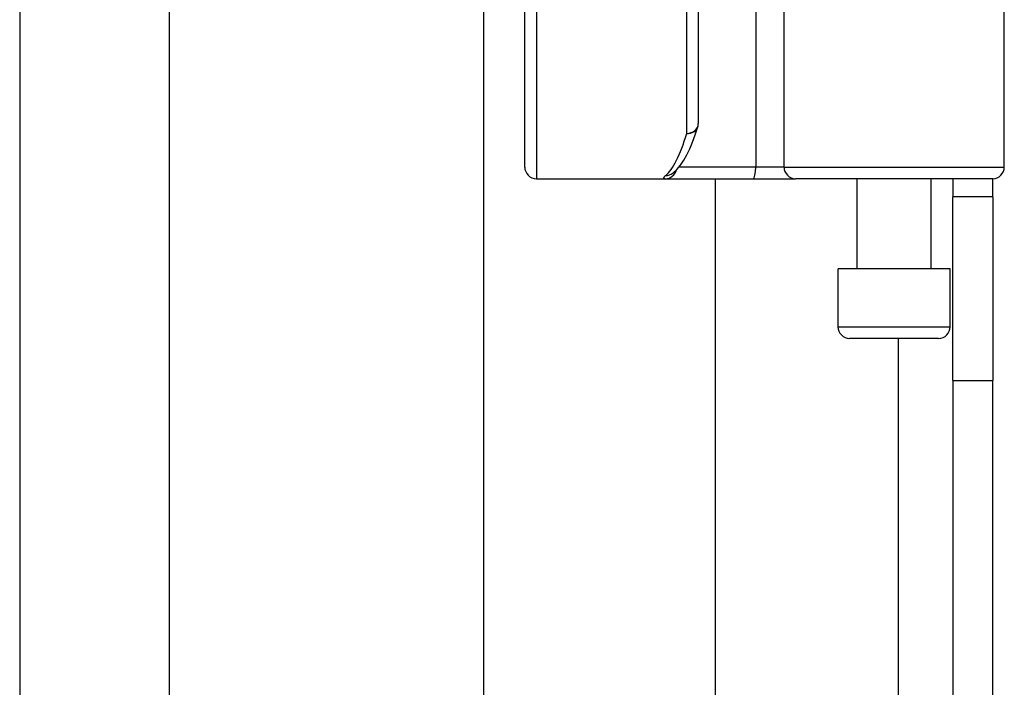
# Model space of a CAD drawing. Header units: inches. Extents: x 10 to 196, y 10 to 109.
# Tile 94 of 239: x 32.61 to 34.28, y 36.68 to 37.81. Entities that reach past the tile are written whole.
import ezdxf

# ---------------------------------------------------------------- set-up
doc = ezdxf.new("R2010")
doc.units = ezdxf.units.IN
doc.header["$MEASUREMENT"] = 0
doc.layers.add('Visible Edges(ANSI)', color=7, linetype='Continuous', lineweight=25)
doc.layers.add('Visible Tangent Edges(ANSI)', color=7, linetype='Continuous', lineweight=25)

msp = doc.modelspace()

# ---------------------------------------------------------------- linework, layer by layer
at = {"layer": 'Visible Edges(ANSI)'}
for p, q in [((32.6077, 38.8369), (32.6077, 34.5713)), ((32.8619, 38.7509), (32.8619, 34.6573)), ((33.3976, 22.129), (33.3976, 38.3581)), ((34.2832, 37.5637), (34.2832, 38.1484)), ((33.7625, 38.044), (33.7625, 37.6378)), ((33.4672, 37.5637), (33.4672, 37.8529)), ((33.7186, 37.5531), (33.7191, 37.5534)), ((33.4869, 37.544), (33.7064, 37.544)), ((33.7064, 37.544), (33.8558, 37.544)), ((33.7913, 37.544), (33.7913, 22.943)), ((33.8558, 37.544), (33.9281, 37.544)), ((34.2635, 37.544), (33.9281, 37.544)), ((34.0327, 37.3905), (34.0327, 37.544)), ((34.1587, 37.3905), (34.1587, 37.544)), ((34.1957, 37.544), (34.1957, 37.513)), ((34.2637, 37.513), (34.2637, 37.544)), ((34.1957, 37.201), (34.1957, 37.513)), ((34.2637, 37.513), (34.1957, 37.513)), ((34.2637, 37.513), (34.2637, 37.201)), ((34.1912, 37.3905), (34.0003, 37.3905)), ((34.0003, 37.2921), (34.0003, 37.3905)), ((34.1912, 37.2921), (34.1912, 37.3905)), ((34.1715, 37.2724), (34.0199, 37.2724)), ((34.1957, 37.201), (34.1957, 23.286)), ((34.2637, 23.286), (34.2637, 37.201))]:
    msp.add_line(p, q, dxfattribs=at)
at = {"layer": 'Visible Edges(ANSI)', "flags": 128}
msp.add_lwpolyline([(33.7191, 37.5534), (33.726, 37.5597), (33.7322, 37.5671), (33.7378, 37.5754), (33.7431, 37.5847), (33.748, 37.595), (33.7528, 37.6063), (33.7573, 37.6186), (33.7616, 37.632)], dxfattribs=at)
at = {"layer": 'Visible Edges(ANSI)'}
for centre, start, end in [((33.7428, 37.6378), 342.9585, 0), ((33.4869, 37.5637), 180, 270), ((34.2635, 37.5637), 270, 0), ((34.0199, 37.2921), 180, 270), ((34.1715, 37.2921), 270, 0)]:
    msp.add_arc(centre, 0.0197, start, end, dxfattribs=at)
at = {"layer": 'Visible Tangent Edges(ANSI)'}
for p, q in [((33.8603, 38.1484), (33.8603, 37.5637)), ((33.9085, 37.5637), (33.9085, 38.1484)), ((33.7428, 37.6211), (33.7428, 38.044)), ((33.4869, 37.8451), (33.4869, 37.544)), ((33.8603, 37.5637), (33.7295, 37.5637)), ((33.9085, 37.5637), (33.8603, 37.5637)), ((33.9085, 37.5637), (34.2832, 37.5637)), ((34.0003, 37.2921), (34.1912, 37.2921)), ((34.1027, 37.2724), (34.1027, 23.2147)), ((34.1957, 37.201), (34.2637, 37.201))]:
    msp.add_line(p, q, dxfattribs=at)
at = {"layer": 'Visible Tangent Edges(ANSI)', "flags": 128}
msp.add_lwpolyline([(33.707, 37.5495), (33.7065, 37.5491), (33.706, 37.5487), (33.7055, 37.5482), (33.7051, 37.5479), (33.7048, 37.5475), (33.7044, 37.5471), (33.7042, 37.5468), (33.7039, 37.5465), (33.7038, 37.5462), (33.7036, 37.5459), (33.7035, 37.5456), (33.7035, 37.5454), (33.7035, 37.5452), (33.7035, 37.545), (33.7036, 37.5448), (33.7037, 37.5446), (33.7039, 37.5445), (33.7041, 37.5444), (33.7044, 37.5443), (33.7047, 37.5442), (33.705, 37.5441), (33.7054, 37.5441), (33.7059, 37.544), (33.7064, 37.544)], dxfattribs=at)
at = {"layer": 'Visible Tangent Edges(ANSI)'}
for centre, major_axis, ratio, start_param, end_param in [((33.7428, 37.6378), (0.0197, 0), 0.845842, 4.712389, 6.283185), ((33.7428, 37.6378), (0.0188, -0.0058), 0.834757, 4.962887, 6.283185), ((33.6933, 38.044), (0, -0.5), 0.185699, 0.148494, 0.562654), ((33.7064, 37.5637), (0, -0.0197), 0.985236, 0, 1.320384), ((33.707, 37.569), (0.012, -0.0156), 0.971402, 5.610492, 6.283185), ((33.8558, 37.5637), (0, -0.0197), 0.225879, 0, 1.570796), ((33.9281, 37.5637), (0, -0.0197), 0.998608, 4.712389, 6.283185)]:
    msp.add_ellipse(centre, major_axis=major_axis, ratio=ratio, start_param=start_param, end_param=end_param, dxfattribs=at)

doc.saveas('drawing.dxf')
